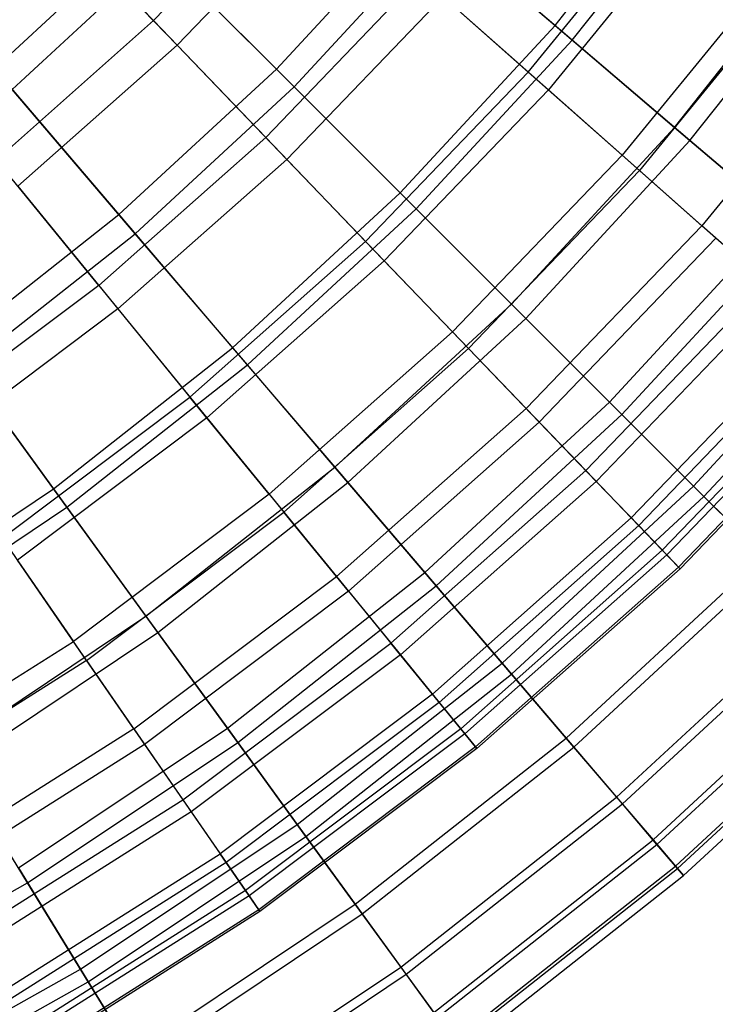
# Model space of a CAD drawing. Extents: x 0.02 to 4.75, y -2.35 to 2.37.
# Tile 103 of 131: x 3.48 to 3.94, y -1.87 to -1.23. Entities that reach past the tile are written whole.
import ezdxf

# ---------------------------------------------------------------- set-up
doc = ezdxf.new("R2010")
doc.units = 0
doc.header["$MEASUREMENT"] = 0
doc.layers.get('0').update_dxf_attribs({"color": 13, "linetype": 'CONTINUOUS'})

# ---------------------------------------------------------------- blocks, each defined once
blk = doc.blocks.new('CTLS_SNOW_BALL_ZWIS_PM_STL')
at = {"color": 0}
for p, q in [((3.83565, -1.22878, 1.45954), (3.92833, -1.11121, 1.45954)), ((3.83565, -1.22878, 1.45954), (3.92833, -1.11121, 1.45954)), ((3.84697, -1.23845, 4.22821), (3.94038, -1.11997, 4.22821)), ((3.84697, -1.23845, 4.22821), (3.94038, -1.11997, 4.22821)), ((3.57222, -1.22567, 1.41204), (3.66776, -1.1262, 1.41204)), ((3.57222, -1.22567, 1.41204), (3.66776, -1.1262, 1.41204)), ((3.57222, -1.22567, 1.41204), (3.49099, -1.1411, 1.27486)), ((3.57222, -1.22567, 1.41204), (3.49099, -1.1411, 1.27486)), ((3.68444, -1.14098, 4.26236), (3.58765, -1.24174, 4.26236)), ((3.68444, -1.14098, 4.26236), (3.58765, -1.24174, 4.26236)), ((3.8181, -1.2594, 1.7116), (3.91556, -1.14004, 1.7116)), ((3.8181, -1.2594, 1.7116), (3.91556, -1.14004, 1.7116)), ((3.65279, -1.25747, 1.31473), (3.74829, -1.15417, 1.31473)), ((3.65279, -1.25747, 1.31473), (3.74829, -1.15417, 1.31473)), ((3.74829, -1.15417, 1.31473), (3.83565, -1.22878, 1.45954)), ((3.74829, -1.15417, 1.31473), (3.83565, -1.22878, 1.45954)), ((3.92961, -1.1506, 3.9597), (3.83126, -1.27105, 3.9597)), ((3.92961, -1.1506, 3.9597), (3.83126, -1.27105, 3.9597)), ((3.50792, -1.15873, 4.40137), (3.58765, -1.24174, 4.26236)), ((3.50792, -1.15873, 4.40137), (3.58765, -1.24174, 4.26236)), ((3.46775, -1.25727, 1.17935), (3.5638, -1.16848, 1.17935)), ((3.46775, -1.25727, 1.17935), (3.5638, -1.16848, 1.17935)), ((3.5638, -1.16848, 1.17935), (3.65279, -1.25747, 1.31473)), ((3.5638, -1.16848, 1.17935), (3.65279, -1.25747, 1.31473)), ((3.66443, -1.26911, 4.37424), (3.7608, -1.16485, 4.37424)), ((3.66443, -1.26911, 4.37424), (3.7608, -1.16485, 4.37424)), ((3.84697, -1.23845, 4.22821), (3.7608, -1.16485, 4.37424)), ((3.84697, -1.23845, 4.22821), (3.7608, -1.16485, 4.37424)), ((3.91413, -1.29581, 1.61289), (4.01183, -1.17188, 1.61289)), ((3.91413, -1.29581, 1.61289), (4.01183, -1.17188, 1.61289)), ((3.47939, -1.27089, 4.51097), (3.57647, -1.18115, 4.51097)), ((3.47939, -1.27089, 4.51097), (3.57647, -1.18115, 4.51097)), ((3.66443, -1.26911, 4.37424), (3.57647, -1.18115, 4.51097)), ((3.66443, -1.26911, 4.37424), (3.57647, -1.18115, 4.51097)), ((3.9242, -1.3044, 4.07376), (4.02254, -1.17966, 4.07376)), ((3.9242, -1.3044, 4.07376), (4.02254, -1.17966, 4.07376)), ((3.98143, -1.18953, 1.87217), (3.87978, -1.31403, 1.87217)), ((3.98143, -1.18953, 1.87217), (3.87978, -1.31403, 1.87217)), ((3.74729, -1.19666, 1.55792), (3.64582, -1.3023, 1.55792)), ((3.74729, -1.19666, 1.55792), (3.64582, -1.3023, 1.55792)), ((3.74729, -1.19666, 1.55792), (3.8181, -1.2594, 1.7116)), ((3.74729, -1.19666, 1.55792), (3.8181, -1.2594, 1.7116)), ((3.99346, -1.19858, 3.79787), (3.89104, -1.32402, 3.79787)), ((3.99346, -1.19858, 3.79787), (3.89104, -1.32402, 3.79787)), ((3.76225, -1.20992, 4.11485), (3.65967, -1.31671, 4.11485)), ((3.76225, -1.20992, 4.11485), (3.65967, -1.31671, 4.11485)), ((3.76225, -1.20992, 4.11485), (3.83126, -1.27105, 3.9597)), ((3.76225, -1.20992, 4.11485), (3.83126, -1.27105, 3.9597)), ((3.57222, -1.22567, 1.41204), (3.46899, -1.31712, 1.41204)), ((3.57222, -1.22567, 1.41204), (3.46899, -1.31712, 1.41204)), ((3.57222, -1.22567, 1.41204), (3.64582, -1.3023, 1.55792)), ((3.57222, -1.22567, 1.41204), (3.64582, -1.3023, 1.55792)), ((3.73403, -1.33871, 1.45954), (3.83565, -1.22878, 1.45954)), ((3.73403, -1.33871, 1.45954), (3.83565, -1.22878, 1.45954)), ((3.83565, -1.22878, 1.45954), (3.91413, -1.29581, 1.61289)), ((3.83565, -1.22878, 1.45954), (3.91413, -1.29581, 1.61289)), ((4.03713, -1.23139, 2.03864), (3.93193, -1.36024, 2.03864)), ((4.03713, -1.23139, 2.03864), (3.93193, -1.36024, 2.03864)), ((3.74456, -1.34924, 4.22821), (3.84697, -1.23845, 4.22821)), ((3.74456, -1.34924, 4.22821), (3.84697, -1.23845, 4.22821)), ((3.9242, -1.3044, 4.07376), (3.84697, -1.23845, 4.22821)), ((3.9242, -1.3044, 4.07376), (3.84697, -1.23845, 4.22821)), ((3.58765, -1.24174, 4.26236), (3.48308, -1.33438, 4.26236)), ((3.58765, -1.24174, 4.26236), (3.48308, -1.33438, 4.26236)), ((3.58765, -1.24174, 4.26236), (3.65967, -1.31671, 4.11485)), ((3.58765, -1.24174, 4.26236), (3.65967, -1.31671, 4.11485)), ((3.46775, -1.25727, 1.17935), (3.54949, -1.35297, 1.31473)), ((3.46775, -1.25727, 1.17935), (3.54949, -1.35297, 1.31473)), ((3.54949, -1.35297, 1.31473), (3.65279, -1.25747, 1.31473)), ((3.54949, -1.35297, 1.31473), (3.65279, -1.25747, 1.31473)), ((3.65279, -1.25747, 1.31473), (3.73403, -1.33871, 1.45954)), ((3.65279, -1.25747, 1.31473), (3.73403, -1.33871, 1.45954)), ((3.71136, -1.37053, 1.7116), (3.8181, -1.2594, 1.7116)), ((3.71136, -1.37053, 1.7116), (3.8181, -1.2594, 1.7116)), ((3.8181, -1.2594, 1.7116), (3.87978, -1.31403, 1.87217)), ((3.8181, -1.2594, 1.7116), (3.87978, -1.31403, 1.87217)), ((3.56018, -1.36548, 4.37424), (3.47939, -1.27089, 4.51097)), ((3.56018, -1.36548, 4.37424), (3.47939, -1.27089, 4.51097)), ((3.56018, -1.36548, 4.37424), (3.66443, -1.26911, 4.37424)), ((3.56018, -1.36548, 4.37424), (3.66443, -1.26911, 4.37424)), ((3.74456, -1.34924, 4.22821), (3.66443, -1.26911, 4.37424)), ((3.74456, -1.34924, 4.22821), (3.66443, -1.26911, 4.37424)), ((3.83126, -1.27105, 3.9597), (3.72354, -1.38321, 3.9597)), ((3.83126, -1.27105, 3.9597), (3.72354, -1.38321, 3.9597)), ((3.83126, -1.27105, 3.9597), (3.89104, -1.32402, 3.79787)), ((3.83126, -1.27105, 3.9597), (3.89104, -1.32402, 3.79787)), ((3.80701, -1.41169, 1.61289), (3.91413, -1.29581, 1.61289)), ((3.80701, -1.41169, 1.61289), (3.91413, -1.29581, 1.61289)), ((3.91413, -1.29581, 1.61289), (3.98325, -1.35484, 1.77383)), ((3.91413, -1.29581, 1.61289), (3.98325, -1.35484, 1.77383)), ((3.53619, -1.39943, 1.55792), (3.64582, -1.3023, 1.55792)), ((3.53619, -1.39943, 1.55792), (3.64582, -1.3023, 1.55792)), ((3.71136, -1.37053, 1.7116), (3.64582, -1.3023, 1.55792)), ((3.71136, -1.37053, 1.7116), (3.64582, -1.3023, 1.55792)), ((3.81637, -1.42105, 4.07376), (3.9242, -1.3044, 4.07376)), ((3.81637, -1.42105, 4.07376), (3.9242, -1.3044, 4.07376)), ((3.992, -1.36231, 3.91185), (3.9242, -1.3044, 4.07376)), ((3.992, -1.36231, 3.91185), (3.9242, -1.3044, 4.07376)), ((3.53619, -1.39943, 1.55792), (3.46899, -1.31712, 1.41204)), ((3.53619, -1.39943, 1.55792), (3.46899, -1.31712, 1.41204)), ((3.65967, -1.31671, 4.11485), (3.54883, -1.41491, 4.11485)), ((3.65967, -1.31671, 4.11485), (3.54883, -1.41491, 4.11485)), ((3.65967, -1.31671, 4.11485), (3.72354, -1.38321, 3.9597)), ((3.65967, -1.31671, 4.11485), (3.72354, -1.38321, 3.9597)), ((3.76844, -1.42995, 1.87217), (3.87978, -1.31403, 1.87217)), ((3.76844, -1.42995, 1.87217), (3.87978, -1.31403, 1.87217)), ((3.93193, -1.36024, 2.03864), (3.87978, -1.31403, 1.87217)), ((3.93193, -1.36024, 2.03864), (3.87978, -1.31403, 1.87217)), ((3.89104, -1.32402, 3.79787), (3.77886, -1.44081, 3.79787)), ((3.89104, -1.32402, 3.79787), (3.77886, -1.44081, 3.79787)), ((3.89104, -1.32402, 3.79787), (3.94124, -1.36849, 3.63032)), ((3.89104, -1.32402, 3.79787), (3.94124, -1.36849, 3.63032)), ((3.48308, -1.33438, 4.26236), (3.54883, -1.41491, 4.11485)), ((3.48308, -1.33438, 4.26236), (3.54883, -1.41491, 4.11485)), ((3.6241, -1.44033, 1.45954), (3.73403, -1.33871, 1.45954)), ((3.6241, -1.44033, 1.45954), (3.73403, -1.33871, 1.45954)), ((3.73403, -1.33871, 1.45954), (3.80701, -1.41169, 1.61289)), ((3.73403, -1.33871, 1.45954), (3.80701, -1.41169, 1.61289)), ((3.63377, -1.45165, 4.22821), (3.74456, -1.34924, 4.22821)), ((3.63377, -1.45165, 4.22821), (3.74456, -1.34924, 4.22821)), ((3.81637, -1.42105, 4.07376), (3.74456, -1.34924, 4.22821)), ((3.81637, -1.42105, 4.07376), (3.74456, -1.34924, 4.22821)), ((3.43901, -1.44006, 1.31473), (3.54949, -1.35297, 1.31473)), ((3.43901, -1.44006, 1.31473), (3.54949, -1.35297, 1.31473)), ((3.54949, -1.35297, 1.31473), (3.6241, -1.44033, 1.45954)), ((3.54949, -1.35297, 1.31473), (3.6241, -1.44033, 1.45954)), ((3.87129, -1.47597, 1.77383), (3.98325, -1.35484, 1.77383)), ((3.87129, -1.47597, 1.77383), (3.98325, -1.35484, 1.77383)), ((3.93193, -1.36024, 2.03864), (3.8167, -1.4802, 2.03864)), ((3.93193, -1.36024, 2.03864), (3.8167, -1.4802, 2.03864)), ((3.87942, -1.4841, 3.91185), (3.992, -1.36231, 3.91185)), ((3.87942, -1.4841, 3.91185), (3.992, -1.36231, 3.91185)), ((3.97425, -1.39773, 2.21003), (3.93193, -1.36024, 2.03864)), ((3.97425, -1.39773, 2.21003), (3.93193, -1.36024, 2.03864)), ((3.44868, -1.45338, 4.37424), (3.56018, -1.36548, 4.37424)), ((3.44868, -1.45338, 4.37424), (3.56018, -1.36548, 4.37424)), ((3.63377, -1.45165, 4.22821), (3.56018, -1.36548, 4.37424)), ((3.63377, -1.45165, 4.22821), (3.56018, -1.36548, 4.37424)), ((3.94124, -1.36849, 3.63032), (3.82532, -1.48918, 3.63032)), ((3.94124, -1.36849, 3.63032), (3.82532, -1.48918, 3.63032)), ((3.71136, -1.37053, 1.7116), (3.59602, -1.47271, 1.7116)), ((3.71136, -1.37053, 1.7116), (3.59602, -1.47271, 1.7116)), ((3.71136, -1.37053, 1.7116), (3.76844, -1.42995, 1.87217)), ((3.71136, -1.37053, 1.7116), (3.76844, -1.42995, 1.87217)), ((3.72354, -1.38321, 3.9597), (3.60714, -1.48633, 3.9597)), ((3.72354, -1.38321, 3.9597), (3.60714, -1.48633, 3.9597)), ((3.72354, -1.38321, 3.9597), (3.77886, -1.44081, 3.79787)), ((3.72354, -1.38321, 3.9597), (3.77886, -1.44081, 3.79787)), ((3.53619, -1.39943, 1.55792), (3.41909, -1.48742, 1.55792)), ((3.53619, -1.39943, 1.55792), (3.41909, -1.48742, 1.55792)), ((3.53619, -1.39943, 1.55792), (3.59602, -1.47271, 1.7116)), ((3.53619, -1.39943, 1.55792), (3.59602, -1.47271, 1.7116)), ((3.97425, -1.39773, 2.21003), (3.85587, -1.52098, 2.21003)), ((3.97425, -1.39773, 2.21003), (3.85587, -1.52098, 2.21003)), ((3.86263, -1.52802, 3.45808), (3.98155, -1.4042, 3.45808)), ((3.86263, -1.52802, 3.45808), (3.98155, -1.4042, 3.45808)), ((3.92647, -1.53115, 1.9414), (4.0426, -1.40553, 1.9414)), ((3.92647, -1.53115, 1.9414), (4.0426, -1.40553, 1.9414)), ((3.54883, -1.41491, 4.11485), (3.43044, -1.50387, 4.11485)), ((3.54883, -1.41491, 4.11485), (3.43044, -1.50387, 4.11485)), ((3.54883, -1.41491, 4.11485), (3.60714, -1.48633, 3.9597)), ((3.54883, -1.41491, 4.11485), (3.60714, -1.48633, 3.9597)), ((3.69113, -1.51881, 1.61289), (3.80701, -1.41169, 1.61289)), ((3.69113, -1.51881, 1.61289), (3.80701, -1.41169, 1.61289)), ((3.80701, -1.41169, 1.61289), (3.87129, -1.47597, 1.77383)), ((3.80701, -1.41169, 1.61289), (3.87129, -1.47597, 1.77383)), ((3.93333, -1.538, 3.74345), (4.04997, -1.41182, 3.74345)), ((3.93333, -1.538, 3.74345), (4.04997, -1.41182, 3.74345)), ((3.69973, -1.52887, 4.07376), (3.81637, -1.42105, 4.07376)), ((3.69973, -1.52887, 4.07376), (3.81637, -1.42105, 4.07376)), ((3.87942, -1.4841, 3.91185), (3.81637, -1.42105, 4.07376)), ((3.87942, -1.4841, 3.91185), (3.81637, -1.42105, 4.07376)), ((4.00649, -1.42629, 2.38528), (3.8857, -1.55204, 2.38528)), ((4.00649, -1.42629, 2.38528), (3.8857, -1.55204, 2.38528)), ((3.64813, -1.53653, 1.87217), (3.76844, -1.42995, 1.87217)), ((3.64813, -1.53653, 1.87217), (3.76844, -1.42995, 1.87217)), ((3.76844, -1.42995, 1.87217), (3.8167, -1.4802, 2.03864)), ((3.76844, -1.42995, 1.87217), (3.8167, -1.4802, 2.03864)), ((4.01173, -1.43094, 3.28217), (3.89056, -1.5571, 3.28217)), ((4.01173, -1.43094, 3.28217), (3.89056, -1.5571, 3.28217)), ((3.43901, -1.44006, 1.31473), (3.50653, -1.53301, 1.45954)), ((3.43901, -1.44006, 1.31473), (3.50653, -1.53301, 1.45954)), ((3.50653, -1.53301, 1.45954), (3.6241, -1.44033, 1.45954)), ((3.50653, -1.53301, 1.45954), (3.6241, -1.44033, 1.45954)), ((3.6241, -1.44033, 1.45954), (3.69113, -1.51881, 1.61289)), ((3.6241, -1.44033, 1.45954), (3.69113, -1.51881, 1.61289)), ((3.77886, -1.44081, 3.79787), (3.65765, -1.54819, 3.79787)), ((3.77886, -1.44081, 3.79787), (3.65765, -1.54819, 3.79787)), ((3.77886, -1.44081, 3.79787), (3.82532, -1.48918, 3.63032)), ((3.77886, -1.44081, 3.79787), (3.82532, -1.48918, 3.63032)), ((4.02844, -1.44574, 2.56336), (3.90602, -1.57319, 2.56336)), ((4.02844, -1.44574, 2.56336), (3.90602, -1.57319, 2.56336)), ((3.51529, -1.54506, 4.22821), (3.44868, -1.45338, 4.37424)), ((3.51529, -1.54506, 4.22821), (3.44868, -1.45338, 4.37424)), ((3.51529, -1.54506, 4.22821), (3.63377, -1.45165, 4.22821)), ((3.51529, -1.54506, 4.22821), (3.63377, -1.45165, 4.22821)), ((3.69973, -1.52887, 4.07376), (3.63377, -1.45165, 4.22821)), ((3.69973, -1.52887, 4.07376), (3.63377, -1.45165, 4.22821)), ((4.0316, -1.44854, 3.10366), (3.90895, -1.57624, 3.10366)), ((4.0316, -1.44854, 3.10366), (3.90895, -1.57624, 3.10366)), ((4.03998, -1.45596, 2.74317), (3.9167, -1.58431, 2.74317)), ((4.03998, -1.45596, 2.74317), (3.9167, -1.58431, 2.74317)), ((4.04104, -1.4569, 2.92363), (3.91768, -1.58533, 2.92363)), ((4.04104, -1.4569, 2.92363), (3.91768, -1.58533, 2.92363)), ((3.47283, -1.56528, 1.7116), (3.59602, -1.47271, 1.7116)), ((3.47283, -1.56528, 1.7116), (3.59602, -1.47271, 1.7116)), ((3.64813, -1.53653, 1.87217), (3.59602, -1.47271, 1.7116)), ((3.64813, -1.53653, 1.87217), (3.59602, -1.47271, 1.7116)), ((3.75017, -1.58793, 1.77383), (3.87129, -1.47597, 1.77383)), ((3.75017, -1.58793, 1.77383), (3.87129, -1.47597, 1.77383)), ((3.87129, -1.47597, 1.77383), (3.92647, -1.53115, 1.9414)), ((3.87129, -1.47597, 1.77383), (3.92647, -1.53115, 1.9414)), ((3.6922, -1.5905, 2.03864), (3.8167, -1.4802, 2.03864)), ((3.6922, -1.5905, 2.03864), (3.8167, -1.4802, 2.03864)), ((3.75764, -1.59668, 3.91185), (3.87942, -1.4841, 3.91185)), ((3.75764, -1.59668, 3.91185), (3.87942, -1.4841, 3.91185)), ((3.85587, -1.52098, 2.21003), (3.8167, -1.4802, 2.03864)), ((3.85587, -1.52098, 2.21003), (3.8167, -1.4802, 2.03864)), ((3.93333, -1.538, 3.74345), (3.87942, -1.4841, 3.91185)), ((3.93333, -1.538, 3.74345), (3.87942, -1.4841, 3.91185)), ((3.60714, -1.48633, 3.9597), (3.48282, -1.57975, 3.9597)), ((3.60714, -1.48633, 3.9597), (3.48282, -1.57975, 3.9597)), ((3.60714, -1.48633, 3.9597), (3.65765, -1.54819, 3.79787)), ((3.60714, -1.48633, 3.9597), (3.65765, -1.54819, 3.79787)), ((3.70007, -1.60014, 3.63032), (3.82532, -1.48918, 3.63032)), ((3.70007, -1.60014, 3.63032), (3.82532, -1.48918, 3.63032)), ((3.86263, -1.52802, 3.45808), (3.82532, -1.48918, 3.63032)), ((3.86263, -1.52802, 3.45808), (3.82532, -1.48918, 3.63032)), ((3.5672, -1.61651, 1.61289), (3.69113, -1.51881, 1.61289)), ((3.5672, -1.61651, 1.61289), (3.69113, -1.51881, 1.61289)), ((3.69113, -1.51881, 1.61289), (3.75017, -1.58793, 1.77383)), ((3.69113, -1.51881, 1.61289), (3.75017, -1.58793, 1.77383)), ((3.85587, -1.52098, 2.21003), (3.72796, -1.6343, 2.21003)), ((3.85587, -1.52098, 2.21003), (3.72796, -1.6343, 2.21003)), ((3.8857, -1.55204, 2.38528), (3.85587, -1.52098, 2.21003)), ((3.8857, -1.55204, 2.38528), (3.85587, -1.52098, 2.21003)), ((3.57498, -1.62721, 4.07376), (3.69973, -1.52887, 4.07376)), ((3.57498, -1.62721, 4.07376), (3.69973, -1.52887, 4.07376)), ((3.75764, -1.59668, 3.91185), (3.69973, -1.52887, 4.07376)), ((3.75764, -1.59668, 3.91185), (3.69973, -1.52887, 4.07376)), ((3.86263, -1.52802, 3.45808), (3.73413, -1.64186, 3.45808)), ((3.86263, -1.52802, 3.45808), (3.73413, -1.64186, 3.45808)), ((3.80085, -1.64728, 1.9414), (3.92647, -1.53115, 1.9414)), ((3.80085, -1.64728, 1.9414), (3.92647, -1.53115, 1.9414)), ((3.86263, -1.52802, 3.45808), (3.89056, -1.5571, 3.28217)), ((3.86263, -1.52802, 3.45808), (3.89056, -1.5571, 3.28217)), ((3.92647, -1.53115, 1.9414), (3.97222, -1.5769, 2.11455)), ((3.92647, -1.53115, 1.9414), (3.97222, -1.5769, 2.11455)), ((3.38206, -1.61618, 1.45954), (3.50653, -1.53301, 1.45954)), ((3.38206, -1.61618, 1.45954), (3.50653, -1.53301, 1.45954)), ((3.50653, -1.53301, 1.45954), (3.5672, -1.61651, 1.61289)), ((3.50653, -1.53301, 1.45954), (3.5672, -1.61651, 1.61289)), ((3.64813, -1.53653, 1.87217), (3.51964, -1.63309, 1.87217)), ((3.64813, -1.53653, 1.87217), (3.51964, -1.63309, 1.87217)), ((3.64813, -1.53653, 1.87217), (3.6922, -1.5905, 2.03864)), ((3.64813, -1.53653, 1.87217), (3.6922, -1.5905, 2.03864)), ((3.80715, -1.65465, 3.74345), (3.93333, -1.538, 3.74345)), ((3.80715, -1.65465, 3.74345), (3.93333, -1.538, 3.74345)), ((3.97776, -1.58244, 3.56962), (3.93333, -1.538, 3.74345)), ((3.97776, -1.58244, 3.56962), (3.93333, -1.538, 3.74345)), ((3.38984, -1.62888, 4.22821), (3.51529, -1.54506, 4.22821)), ((3.38984, -1.62888, 4.22821), (3.51529, -1.54506, 4.22821)), ((3.57498, -1.62721, 4.07376), (3.51529, -1.54506, 4.22821)), ((3.57498, -1.62721, 4.07376), (3.51529, -1.54506, 4.22821)), ((3.52819, -1.64548, 3.79787), (3.65765, -1.54819, 3.79787)), ((3.52819, -1.64548, 3.79787), (3.65765, -1.54819, 3.79787)), ((3.70007, -1.60014, 3.63032), (3.65765, -1.54819, 3.79787)), ((3.70007, -1.60014, 3.63032), (3.65765, -1.54819, 3.79787)), ((3.8857, -1.55204, 2.38528), (3.75519, -1.66766, 2.38528)), ((3.8857, -1.55204, 2.38528), (3.75519, -1.66766, 2.38528)), ((3.89056, -1.5571, 3.28217), (3.75963, -1.67309, 3.28217)), ((3.89056, -1.5571, 3.28217), (3.75963, -1.67309, 3.28217)), ((3.90602, -1.57319, 2.56336), (3.8857, -1.55204, 2.38528)), ((3.90602, -1.57319, 2.56336), (3.8857, -1.55204, 2.38528)), ((3.89056, -1.5571, 3.28217), (3.90895, -1.57624, 3.10366)), ((3.89056, -1.5571, 3.28217), (3.90895, -1.57624, 3.10366)), ((3.47283, -1.56528, 1.7116), (3.51964, -1.63309, 1.87217)), ((3.47283, -1.56528, 1.7116), (3.51964, -1.63309, 1.87217)), ((3.90602, -1.57319, 2.56336), (3.77374, -1.69038, 2.56336)), ((3.90602, -1.57319, 2.56336), (3.77374, -1.69038, 2.56336)), ((3.90895, -1.57624, 3.10366), (3.77641, -1.69365, 3.10366)), ((3.90895, -1.57624, 3.10366), (3.77641, -1.69365, 3.10366)), ((3.9167, -1.58431, 2.74317), (3.90602, -1.57319, 2.56336)), ((3.9167, -1.58431, 2.74317), (3.90602, -1.57319, 2.56336)), ((3.90895, -1.57624, 3.10366), (3.91768, -1.58533, 2.92363)), ((3.90895, -1.57624, 3.10366), (3.91768, -1.58533, 2.92363)), ((3.52819, -1.64548, 3.79787), (3.48282, -1.57975, 3.9597)), ((3.52819, -1.64548, 3.79787), (3.48282, -1.57975, 3.9597)), ((3.84287, -1.69647, 2.11455), (3.97222, -1.5769, 2.11455)), ((3.84287, -1.69647, 2.11455), (3.97222, -1.5769, 2.11455)), ((3.84795, -1.70243, 3.56962), (3.97776, -1.58244, 3.56962)), ((3.84795, -1.70243, 3.56962), (3.97776, -1.58244, 3.56962)), ((3.62063, -1.69005, 1.77383), (3.75017, -1.58793, 1.77383)), ((3.62063, -1.69005, 1.77383), (3.75017, -1.58793, 1.77383)), ((3.75017, -1.58793, 1.77383), (3.80085, -1.64728, 1.9414)), ((3.75017, -1.58793, 1.77383), (3.80085, -1.64728, 1.9414)), ((3.9167, -1.58431, 2.74317), (3.78349, -1.70232, 2.74317)), ((3.9167, -1.58431, 2.74317), (3.78349, -1.70232, 2.74317)), ((3.91768, -1.58533, 2.92363), (3.78438, -1.70342, 2.92363)), ((3.91768, -1.58533, 2.92363), (3.78438, -1.70342, 2.92363)), ((3.91768, -1.58533, 2.92363), (3.9167, -1.58431, 2.74317)), ((3.91768, -1.58533, 2.92363), (3.9167, -1.58431, 2.74317)), ((3.55922, -1.69043, 2.03864), (3.6922, -1.5905, 2.03864)), ((3.55922, -1.69043, 2.03864), (3.6922, -1.5905, 2.03864)), ((3.6922, -1.5905, 2.03864), (3.72796, -1.6343, 2.21003)), ((3.6922, -1.5905, 2.03864), (3.72796, -1.6343, 2.21003)), ((3.70007, -1.60014, 3.63032), (3.56629, -1.70067, 3.63032)), ((3.70007, -1.60014, 3.63032), (3.56629, -1.70067, 3.63032)), ((3.62739, -1.69935, 3.91185), (3.75764, -1.59668, 3.91185)), ((3.62739, -1.69935, 3.91185), (3.75764, -1.59668, 3.91185)), ((3.70007, -1.60014, 3.63032), (3.73413, -1.64186, 3.45808)), ((3.70007, -1.60014, 3.63032), (3.73413, -1.64186, 3.45808)), ((3.80715, -1.65465, 3.74345), (3.75764, -1.59668, 3.91185)), ((3.80715, -1.65465, 3.74345), (3.75764, -1.59668, 3.91185)), ((3.87597, -1.73523, 2.29223), (4.00826, -1.61294, 2.29223)), ((3.87597, -1.73523, 2.29223), (4.00826, -1.61294, 2.29223)), ((3.43599, -1.70418, 1.61289), (3.5672, -1.61651, 1.61289)), ((3.43599, -1.70418, 1.61289), (3.5672, -1.61651, 1.61289)), ((3.5672, -1.61651, 1.61289), (3.62063, -1.69005, 1.77383)), ((3.5672, -1.61651, 1.61289), (3.62063, -1.69005, 1.77383)), ((3.87981, -1.73972, 3.3914), (4.01244, -1.61712, 3.3914)), ((3.87981, -1.73972, 3.3914), (4.01244, -1.61712, 3.3914)), ((3.4429, -1.71547, 4.07376), (3.57498, -1.62721, 4.07376)), ((3.4429, -1.71547, 4.07376), (3.57498, -1.62721, 4.07376)), ((3.62739, -1.69935, 3.91185), (3.57498, -1.62721, 4.07376)), ((3.62739, -1.69935, 3.91185), (3.57498, -1.62721, 4.07376)), ((3.38379, -1.71899, 1.87217), (3.51964, -1.63309, 1.87217)), ((3.38379, -1.71899, 1.87217), (3.51964, -1.63309, 1.87217)), ((3.55922, -1.69043, 2.03864), (3.51964, -1.63309, 1.87217)), ((3.55922, -1.69043, 2.03864), (3.51964, -1.63309, 1.87217)), ((3.59134, -1.73696, 2.21003), (3.72796, -1.6343, 2.21003)), ((3.59134, -1.73696, 2.21003), (3.72796, -1.6343, 2.21003)), ((3.75519, -1.66766, 2.38528), (3.72796, -1.6343, 2.21003)), ((3.75519, -1.66766, 2.38528), (3.72796, -1.6343, 2.21003)), ((3.89994, -1.7633, 2.47335), (4.03436, -1.63904, 2.47335)), ((3.89994, -1.7633, 2.47335), (4.03436, -1.63904, 2.47335)), ((3.52819, -1.64548, 3.79787), (3.39132, -1.73203, 3.79787)), ((3.52819, -1.64548, 3.79787), (3.39132, -1.73203, 3.79787)), ((3.52819, -1.64548, 3.79787), (3.56629, -1.70067, 3.63032)), ((3.52819, -1.64548, 3.79787), (3.56629, -1.70067, 3.63032)), ((3.73413, -1.64186, 3.45808), (3.59688, -1.74499, 3.45808)), ((3.73413, -1.64186, 3.45808), (3.59688, -1.74499, 3.45808)), ((3.6665, -1.75319, 1.9414), (3.80085, -1.64728, 1.9414)), ((3.6665, -1.75319, 1.9414), (3.80085, -1.64728, 1.9414)), ((3.73413, -1.64186, 3.45808), (3.75963, -1.67309, 3.28217)), ((3.73413, -1.64186, 3.45808), (3.75963, -1.67309, 3.28217)), ((3.80085, -1.64728, 1.9414), (3.84287, -1.69647, 2.11455)), ((3.80085, -1.64728, 1.9414), (3.84287, -1.69647, 2.11455)), ((3.90251, -1.76631, 3.20989), (4.03716, -1.64184, 3.20989)), ((3.90251, -1.76631, 3.20989), (4.03716, -1.64184, 3.20989)), ((3.6722, -1.76103, 3.74345), (3.80715, -1.65465, 3.74345)), ((3.6722, -1.76103, 3.74345), (3.80715, -1.65465, 3.74345)), ((3.84795, -1.70243, 3.56962), (3.80715, -1.65465, 3.74345)), ((3.84795, -1.70243, 3.56962), (3.80715, -1.65465, 3.74345)), ((3.91464, -1.78051, 2.6568), (4.05037, -1.65505, 2.6568)), ((3.91464, -1.78051, 2.6568), (4.05037, -1.65505, 2.6568)), ((3.91593, -1.78202, 3.0262), (4.05177, -1.65645, 3.0262)), ((3.91593, -1.78202, 3.0262), (4.05177, -1.65645, 3.0262)), ((3.91999, -1.78677, 2.84146), (4.05619, -1.66086, 2.84146)), ((3.91999, -1.78677, 2.84146), (4.05619, -1.66086, 2.84146)), ((3.75519, -1.66766, 2.38528), (3.6158, -1.77241, 2.38528)), ((3.75519, -1.66766, 2.38528), (3.6158, -1.77241, 2.38528)), ((3.75963, -1.67309, 3.28217), (3.61978, -1.77818, 3.28217)), ((3.75963, -1.67309, 3.28217), (3.61978, -1.77818, 3.28217)), ((3.77374, -1.69038, 2.56336), (3.75519, -1.66766, 2.38528)), ((3.77374, -1.69038, 2.56336), (3.75519, -1.66766, 2.38528)), ((3.75963, -1.67309, 3.28217), (3.77641, -1.69365, 3.10366)), ((3.75963, -1.67309, 3.28217), (3.77641, -1.69365, 3.10366)), ((3.55922, -1.69043, 2.03864), (3.41863, -1.77933, 2.03864)), ((3.55922, -1.69043, 2.03864), (3.41863, -1.77933, 2.03864)), ((3.48349, -1.78169, 1.77383), (3.62063, -1.69005, 1.77383)), ((3.48349, -1.78169, 1.77383), (3.62063, -1.69005, 1.77383)), ((3.55922, -1.69043, 2.03864), (3.59134, -1.73696, 2.21003)), ((3.55922, -1.69043, 2.03864), (3.59134, -1.73696, 2.21003)), ((3.62063, -1.69005, 1.77383), (3.6665, -1.75319, 1.9414)), ((3.62063, -1.69005, 1.77383), (3.6665, -1.75319, 1.9414)), ((3.77374, -1.69038, 2.56336), (3.63246, -1.79655, 2.56336)), ((3.77374, -1.69038, 2.56336), (3.63246, -1.79655, 2.56336)), ((3.78349, -1.70232, 2.74317), (3.77374, -1.69038, 2.56336)), ((3.78349, -1.70232, 2.74317), (3.77374, -1.69038, 2.56336)), ((3.48949, -1.79149, 3.91185), (3.62739, -1.69935, 3.91185)), ((3.48949, -1.79149, 3.91185), (3.62739, -1.69935, 3.91185)), ((3.6722, -1.76103, 3.74345), (3.62739, -1.69935, 3.91185)), ((3.6722, -1.76103, 3.74345), (3.62739, -1.69935, 3.91185)), ((3.77641, -1.69365, 3.10366), (3.63486, -1.80002, 3.10366)), ((3.77641, -1.69365, 3.10366), (3.63486, -1.80002, 3.10366)), ((3.70453, -1.80553, 2.11455), (3.84287, -1.69647, 2.11455)), ((3.70453, -1.80553, 2.11455), (3.84287, -1.69647, 2.11455)), ((3.77641, -1.69365, 3.10366), (3.78438, -1.70342, 2.92363)), ((3.77641, -1.69365, 3.10366), (3.78438, -1.70342, 2.92363)), ((3.84287, -1.69647, 2.11455), (3.87597, -1.73523, 2.29223)), ((3.84287, -1.69647, 2.11455), (3.87597, -1.73523, 2.29223)), ((3.56629, -1.70067, 3.63032), (3.42485, -1.79011, 3.63032)), ((3.56629, -1.70067, 3.63032), (3.42485, -1.79011, 3.63032)), ((3.56629, -1.70067, 3.63032), (3.59688, -1.74499, 3.45808)), ((3.56629, -1.70067, 3.63032), (3.59688, -1.74499, 3.45808)), ((3.78349, -1.70232, 2.74317), (3.64122, -1.80923, 2.74317)), ((3.78349, -1.70232, 2.74317), (3.64122, -1.80923, 2.74317)), ((3.78438, -1.70342, 2.92363), (3.64202, -1.81039, 2.92363)), ((3.78438, -1.70342, 2.92363), (3.64202, -1.81039, 2.92363)), ((3.70913, -1.81186, 3.56962), (3.84795, -1.70243, 3.56962)), ((3.70913, -1.81186, 3.56962), (3.84795, -1.70243, 3.56962)), ((3.78438, -1.70342, 2.92363), (3.78349, -1.70232, 2.74317)), ((3.78438, -1.70342, 2.92363), (3.78349, -1.70232, 2.74317)), ((3.87981, -1.73972, 3.3914), (3.84795, -1.70243, 3.56962)), ((3.87981, -1.73972, 3.3914), (3.84795, -1.70243, 3.56962)), ((3.48949, -1.79149, 3.91185), (3.4429, -1.71547, 4.07376)), ((3.48949, -1.79149, 3.91185), (3.4429, -1.71547, 4.07376)), ((3.4469, -1.8283, 2.21003), (3.59134, -1.73696, 2.21003)), ((3.4469, -1.8283, 2.21003), (3.59134, -1.73696, 2.21003)), ((3.59134, -1.73696, 2.21003), (3.6158, -1.77241, 2.38528)), ((3.59134, -1.73696, 2.21003), (3.6158, -1.77241, 2.38528)), ((3.73449, -1.84676, 2.29223), (3.87597, -1.73523, 2.29223)), ((3.73449, -1.84676, 2.29223), (3.87597, -1.73523, 2.29223)), ((3.87597, -1.73523, 2.29223), (3.89994, -1.7633, 2.47335)), ((3.87597, -1.73523, 2.29223), (3.89994, -1.7633, 2.47335)), ((3.73796, -1.85154, 3.3914), (3.87981, -1.73972, 3.3914)), ((3.73796, -1.85154, 3.3914), (3.87981, -1.73972, 3.3914)), ((3.90251, -1.76631, 3.20989), (3.87981, -1.73972, 3.3914)), ((3.90251, -1.76631, 3.20989), (3.87981, -1.73972, 3.3914)), ((3.59688, -1.74499, 3.45808), (3.45178, -1.83675, 3.45808)), ((3.59688, -1.74499, 3.45808), (3.45178, -1.83675, 3.45808)), ((3.59688, -1.74499, 3.45808), (3.61978, -1.77818, 3.28217)), ((3.59688, -1.74499, 3.45808), (3.61978, -1.77818, 3.28217)), ((3.52426, -1.84823, 1.9414), (3.6665, -1.75319, 1.9414)), ((3.52426, -1.84823, 1.9414), (3.6665, -1.75319, 1.9414)), ((3.6665, -1.75319, 1.9414), (3.70453, -1.80553, 2.11455)), ((3.6665, -1.75319, 1.9414), (3.70453, -1.80553, 2.11455)), ((3.52933, -1.85649, 3.74345), (3.6722, -1.76103, 3.74345)), ((3.52933, -1.85649, 3.74345), (3.6722, -1.76103, 3.74345)), ((3.70913, -1.81186, 3.56962), (3.6722, -1.76103, 3.74345)), ((3.70913, -1.81186, 3.56962), (3.6722, -1.76103, 3.74345)), ((3.75619, -1.87662, 2.47335), (3.89994, -1.7633, 2.47335)), ((3.75619, -1.87662, 2.47335), (3.89994, -1.7633, 2.47335)), ((3.89994, -1.7633, 2.47335), (3.91464, -1.78051, 2.6568)), ((3.89994, -1.7633, 2.47335), (3.91464, -1.78051, 2.6568)), ((3.75852, -1.87983, 3.20989), (3.90251, -1.76631, 3.20989)), ((3.75852, -1.87983, 3.20989), (3.90251, -1.76631, 3.20989)), ((3.91593, -1.78202, 3.0262), (3.90251, -1.76631, 3.20989)), ((3.91593, -1.78202, 3.0262), (3.90251, -1.76631, 3.20989)), ((3.46843, -1.8656, 2.38528), (3.6158, -1.77241, 2.38528)), ((3.46843, -1.8656, 2.38528), (3.6158, -1.77241, 2.38528)), ((3.63246, -1.79655, 2.56336), (3.6158, -1.77241, 2.38528)), ((3.63246, -1.79655, 2.56336), (3.6158, -1.77241, 2.38528)), ((3.61978, -1.77818, 3.28217), (3.47194, -1.87167, 3.28217)), ((3.61978, -1.77818, 3.28217), (3.47194, -1.87167, 3.28217)), ((3.48349, -1.78169, 1.77383), (3.52426, -1.84823, 1.9414)), ((3.48349, -1.78169, 1.77383), (3.52426, -1.84823, 1.9414)), ((3.61978, -1.77818, 3.28217), (3.63486, -1.80002, 3.10366)), ((3.61978, -1.77818, 3.28217), (3.63486, -1.80002, 3.10366)), ((3.76949, -1.89494, 2.6568), (3.91464, -1.78051, 2.6568)), ((3.76949, -1.89494, 2.6568), (3.91464, -1.78051, 2.6568)), ((3.77066, -1.89655, 3.0262), (3.91593, -1.78202, 3.0262)), ((3.77066, -1.89655, 3.0262), (3.91593, -1.78202, 3.0262)), ((3.91464, -1.78051, 2.6568), (3.91999, -1.78677, 2.84146)), ((3.91464, -1.78051, 2.6568), (3.91999, -1.78677, 2.84146)), ((3.91999, -1.78677, 2.84146), (3.91593, -1.78202, 3.0262)), ((3.91999, -1.78677, 2.84146), (3.91593, -1.78202, 3.0262)), ((3.77433, -1.90159, 2.84146), (3.91999, -1.78677, 2.84146)), ((3.77433, -1.90159, 2.84146), (3.91999, -1.78677, 2.84146)), ((3.34479, -1.87253, 3.91185), (3.48949, -1.79149, 3.91185)), ((3.34479, -1.87253, 3.91185), (3.48949, -1.79149, 3.91185)), ((3.52933, -1.85649, 3.74345), (3.48949, -1.79149, 3.91185)), ((3.52933, -1.85649, 3.74345), (3.48949, -1.79149, 3.91185)), ((3.63246, -1.79655, 2.56336), (3.4831, -1.891, 2.56336)), ((3.63246, -1.79655, 2.56336), (3.4831, -1.891, 2.56336)), ((3.63486, -1.80002, 3.10366), (3.48521, -1.89466, 3.10366)), ((3.63486, -1.80002, 3.10366), (3.48521, -1.89466, 3.10366)), ((3.64122, -1.80923, 2.74317), (3.63246, -1.79655, 2.56336)), ((3.64122, -1.80923, 2.74317), (3.63246, -1.79655, 2.56336)), ((3.63486, -1.80002, 3.10366), (3.64202, -1.81039, 2.92363)), ((3.63486, -1.80002, 3.10366), (3.64202, -1.81039, 2.92363)), ((3.64122, -1.80923, 2.74317), (3.49081, -1.90435, 2.74317)), ((3.64122, -1.80923, 2.74317), (3.49081, -1.90435, 2.74317)), ((3.55807, -1.90339, 2.11455), (3.70453, -1.80553, 2.11455)), ((3.55807, -1.90339, 2.11455), (3.70453, -1.80553, 2.11455)), ((3.64202, -1.81039, 2.92363), (3.64122, -1.80923, 2.74317)), ((3.64202, -1.81039, 2.92363), (3.64122, -1.80923, 2.74317)), ((3.70453, -1.80553, 2.11455), (3.73449, -1.84676, 2.29223)), ((3.70453, -1.80553, 2.11455), (3.73449, -1.84676, 2.29223)), ((3.64202, -1.81039, 2.92363), (3.49151, -1.90557, 2.92363)), ((3.64202, -1.81039, 2.92363), (3.49151, -1.90557, 2.92363)), ((3.56216, -1.91007, 3.56962), (3.70913, -1.81186, 3.56962)), ((3.56216, -1.91007, 3.56962), (3.70913, -1.81186, 3.56962)), ((3.73796, -1.85154, 3.3914), (3.70913, -1.81186, 3.56962)), ((3.73796, -1.85154, 3.3914), (3.70913, -1.81186, 3.56962)), ((3.5847, -1.94685, 2.29223), (3.73449, -1.84676, 2.29223)), ((3.5847, -1.94685, 2.29223), (3.73449, -1.84676, 2.29223)), ((3.73449, -1.84676, 2.29223), (3.75619, -1.87662, 2.47335)), ((3.73449, -1.84676, 2.29223), (3.75619, -1.87662, 2.47335)), ((3.375, -1.93182, 1.9414), (3.52426, -1.84823, 1.9414)), ((3.375, -1.93182, 1.9414), (3.52426, -1.84823, 1.9414)), ((3.52426, -1.84823, 1.9414), (3.55807, -1.90339, 2.11455)), ((3.52426, -1.84823, 1.9414), (3.55807, -1.90339, 2.11455)), ((3.58778, -1.95189, 3.3914), (3.73796, -1.85154, 3.3914)), ((3.58778, -1.95189, 3.3914), (3.73796, -1.85154, 3.3914)), ((3.75852, -1.87983, 3.20989), (3.73796, -1.85154, 3.3914)), ((3.75852, -1.87983, 3.20989), (3.73796, -1.85154, 3.3914)), ((3.3794, -1.94045, 3.74345), (3.52933, -1.85649, 3.74345)), ((3.3794, -1.94045, 3.74345), (3.52933, -1.85649, 3.74345)), ((3.56216, -1.91007, 3.56962), (3.52933, -1.85649, 3.74345)), ((3.56216, -1.91007, 3.56962), (3.52933, -1.85649, 3.74345))]:
    blk.add_line(p, q, dxfattribs=at)

msp = doc.modelspace()

# ---------------------------------------------------------------- block references
at = {"color": 0}
msp.add_blockref('CTLS_SNOW_BALL_ZWIS_PM_STL', (0, 0), dxfattribs=at)

doc.saveas('drawing.dxf')
